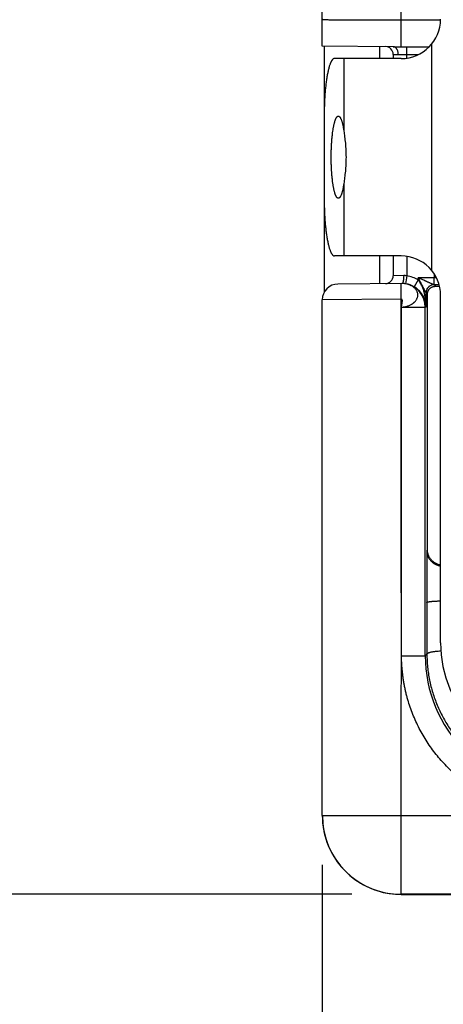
# Model space of a CAD drawing. Header units: inches. Extents: x 0.2 to 16.8, y 0.1 to 10.8.
# Tile 22 of 27: x 8.767 to 9.304, y 7.24 to 8.487. Entities that reach past the tile are written whole.
import ezdxf

# ---------------------------------------------------------------- set-up
doc = ezdxf.new("R2010")
doc.units = ezdxf.units.IN
doc.header["$LTSCALE"] = 0.935
doc.header["$MEASUREMENT"] = 0
doc.layers.get('0').update_dxf_attribs({"linetype": 'CONTINUOUS'})
doc.layers.add('DIMENSIONS', color=7, linetype='CONTINUOUS')
doc.styles.get("Standard").update_dxf_attribs({"font": 'txt', "width": 0.8})
doc.dimstyles.new('DIMSTYLE_1', dxfattribs={"dimtxt": 0.125, "dimasz": 0.18, "dimexe": 0.18, "dimexo": 0.0625, "dimgap": 0.09, "dimtad": 0, "dimtih": 1, "dimtoh": 1, "dimdec": 3, "dimzin": 4, "dimdsep": 46, "dimtxsty": 'STANDARD', "dimblk": '_FILLED', "dimblk1": '_FILLED', "dimblk2": '_FILLED', "dimcen": 0.09, "dimadec": 0, "dimazin": 0, "dimtp": 0.01, "dimtm": 0.01, "dimtfac": 1, "dimtdec": 3, "dimtofl": 0, "dimtmove": 0, "dimatfit": 3, "dimldrblk": '_FILLED', "dimfxl": 1, "dimtolj": 1, "dimtzin": 4, "dimarcsym": 0})

# ---------------------------------------------------------------- blocks, each defined once
blk = doc.blocks.new('_FILLED')
at = {"color": 0, "linetype": 'BYBLOCK'}
blk.add_solid([(0, 0), (-1, 0.1736), (-1, -0.1736)], dxfattribs=at)
blk = doc.blocks.new('*D1')
at = {"layer": 'DIMENSIONS', "color": 2, "linetype": 'CONTINUOUS'}
for p, q in [((9.1786, 10.1618), (8.2757, 10.1618)), ((8.4007, 10.1618), (8.4007, 8.8954)), ((8.4007, 7.3791), (8.4007, 8.6454)), ((9.1882, 7.3791), (8.2757, 7.3791))]:
    blk.add_line(p, q, dxfattribs=at)
at = {"layer": 'DIMENSIONS', "color": 2, "linetype": 'CONTINUOUS', "xscale": 0.18, "yscale": 0.18, "zscale": 0.18}
for p, rotation in [((8.4007, 10.1618), 90), ((8.4007, 7.3791), 270)]:
    blk.add_blockref('_FILLED', p, dxfattribs=dict(at, rotation=rotation))
at = {"layer": 'DIMENSIONS', "color": 2, "linetype": 'CONTINUOUS', "insert": (8.4007, 8.8329), "char_height": 0.125, "width": 1.325, "attachment_point": 2, "line_spacing_factor": 0.9}
blk.add_mtext('2.783{\\Ftxt.shx;\\W1.000000;\\H0.125000; }[70.68]', dxfattribs=at)
blk = doc.blocks.new('*D11')
at = {"layer": 'DIMENSIONS', "color": 2, "linetype": 'CONTINUOUS'}
for p, q in [((9.1507, 7.4166), (9.1507, 6.3858)), ((10.0507, 7.4166), (10.0507, 6.3858)), ((9.1507, 6.5108), (8.7907, 6.5108)), ((10.0507, 6.5108), (10.9473, 6.5108))]:
    blk.add_line(p, q, dxfattribs=at)
at = {"layer": 'DIMENSIONS', "color": 2, "linetype": 'CONTINUOUS', "xscale": 0.18, "yscale": 0.18, "zscale": 0.18}
blk.add_blockref('_FILLED', (9.1507, 6.5108), dxfattribs=at)
at = {"layer": 'DIMENSIONS', "color": 2, "linetype": 'CONTINUOUS', "xscale": 0.18, "yscale": 0.18, "zscale": 0.18, "rotation": 180}
blk.add_blockref('_FILLED', (10.0507, 6.5108), dxfattribs=at)
at = {"layer": 'DIMENSIONS', "color": 2, "linetype": 'CONTINUOUS', "insert": (11.0098, 6.5733), "char_height": 0.125, "width": 1.225, "attachment_point": 1, "line_spacing_factor": 0.9}
blk.add_mtext('.900{\\Ftxt.shx;\\W1.000000;\\H0.125000; }[22.86]', dxfattribs=at)

msp = doc.modelspace()

# ---------------------------------------------------------------- linework, layer by layer
at = {"color": 7, "linetype": 'CONTINUOUS'}
for p, q in [((9.1507, 8.4536), (9.1507, 10.1348)), ((9.2507, 8.4528), (9.2507, 8.5127)), ((9.3007, 8.4862), (9.2507, 8.4862)), ((9.2407, 8.4528), (9.1507, 8.4536)), ((9.1532, 8.4536), (9.1532, 8.3761)), ((9.2232, 8.453), (9.2232, 8.4378)), ((9.2407, 8.4528), (9.2865, 8.4528)), ((9.2577, 8.4383), (9.2577, 8.4528)), ((9.2893, 8.456), (9.2893, 8.1696)), ((9.2507, 8.4378), (9.1661, 8.4378)), ((9.178, 8.4378), (9.178, 8.346)), ((9.2407, 8.4429), (9.2407, 8.4378)), ((9.2407, 8.4429), (9.247, 8.4428)), ((9.247, 8.4428), (9.2725, 8.4428)), ((9.153, 8.3628), (9.153, 8.2628)), ((9.178, 8.2796), (9.178, 8.1878)), ((9.1532, 8.2495), (9.1532, 8.1418)), ((9.2507, 8.1878), (9.1661, 8.1878)), ((9.2232, 8.1878), (9.2232, 8.1526)), ((9.2407, 8.1878), (9.2407, 8.1627)), ((9.2577, 8.1873), (9.2577, 8.1625)), ((9.2539, 8.1629), (9.2407, 8.1627)), ((9.2577, 8.1625), (9.2563, 8.1526)), ((9.2723, 8.1573), (9.2672, 8.1487)), ((9.2927, 8.1602), (9.2723, 8.1602)), ((9.2723, 8.1573), (9.2723, 8.1602)), ((9.2925, 8.1512), (9.2927, 8.1602)), ((9.2927, 8.165), (9.2927, 8.1602)), ((9.2954, 8.1602), (9.2927, 8.1602)), ((9.2521, 8.1529), (9.1706, 8.1522)), ((9.2507, 8.1329), (9.2506, 8.1529)), ((9.2521, 8.153), (9.2517, 8.1529)), ((9.2567, 8.1524), (9.2521, 8.1529)), ((9.2569, 8.1523), (9.2567, 8.1524)), ((9.2943, 8.1493), (9.2923, 8.1512)), ((9.2507, 8.1329), (9.1507, 8.1322)), ((9.1507, 7.479), (9.1507, 8.1322)), ((9.284, 8.1396), (9.2823, 8.1412)), ((9.2823, 8.1229), (9.2823, 8.1412)), ((9.284, 7.8155), (9.284, 8.1396)), ((9.3007, 7.6978), (9.3007, 8.1378)), ((9.2511, 7.6813), (9.2513, 8.1229)), ((9.2513, 8.1229), (9.2813, 8.1229)), ((9.2823, 8.1229), (9.2813, 8.1229)), ((9.2813, 7.6813), (9.2813, 8.1229)), ((9.284, 7.8155), (9.2831, 7.8146)), ((9.2831, 7.8146), (9.2831, 7.7487)), ((9.2831, 7.7487), (9.2833, 7.6834)), ((9.2813, 7.6813), (9.2833, 7.6834)), ((9.2513, 7.6813), (9.2813, 7.6813)), ((9.1507, 7.4791), (10.0507, 7.4791)), ((9.2507, 7.379), (9.2507, 7.4791)), ((9.9507, 7.3791), (9.2507, 7.3791)), ((9.2507, 7.379), (9.9507, 7.3789)), ((9.2507, 7.379), (9.2507, 7.379))]:
    msp.add_line(p, q, dxfattribs=at)
for points in [[(9.2567, 8.1524), (9.2564, 8.1524), (9.2561, 8.1525), (9.2558, 8.1526), (9.2554, 8.1526), (9.2549, 8.1527), (9.2544, 8.1528), (9.2539, 8.1528), (9.2533, 8.1529), (9.2527, 8.1529), (9.2521, 8.1529)], [(9.1514, 7.4674), (9.1519, 7.4639), (9.1534, 7.4561), (9.1555, 7.4485), (9.1582, 7.4411), (9.1615, 7.4339), (9.1654, 7.4269), (9.1697, 7.4203), (9.1746, 7.4141), (9.18, 7.4083), (9.1858, 7.4029), (9.1921, 7.398), (9.1986, 7.3936), (9.2056, 7.3898), (9.2128, 7.3865), (9.2202, 7.3838), (9.2278, 7.3816), (9.2356, 7.3801), (9.2434, 7.3792), (9.2507, 7.379)]]:
    msp.add_lwpolyline(points, dxfattribs=at)
for centre, radius, start, end in [((9.1777, 8.487), 0.027, 177.9369, 179.9995), ((9.2507, 8.4878), 0.05, 270, 360), ((9.2307, 8.4429), 0.01, 0, 89.5001), ((9.2507, 8.1378), 0.05, 0, 90), ((9.2307, 8.1627), 0.01, 270.5, 360), ((9.252, 8.1229), 0.04, 59.4279, 81.7117), ((9.1707, 8.1322), 0.02, 90.5, 180), ((9.252, 8.1233), 0.0296, 89.8015, 90.502), ((9.252, 8.1231), 0.0298, 87.4387, 87.708), ((9.252, 8.1229), 0.03, 81.7132, 87.4334), ((9.252, 8.123), 0.0299, 80.5323, 81.7202), ((9.2513, 8.1229), 0.03, 79.1847, 79.6329), ((9.2515, 8.1252), 0.0276, 78.8088, 79.2), ((9.252, 8.1229), 0.03, 59.4279, 80.5319), ((9.2513, 8.1229), 0.03, 359.9965, 79.1804), ((9.2923, 8.1412), 0.01, 90.0211, 179.9789), ((9.2926, 6.9537), 1.1975, 89.7003, 90.0163), ((9.4507, 7.6978), 0.15, 180, 270), ((9.4512, 7.6813), 0.1699, 179.9916, 270.0084), ((9.2507, 7.4791), 0.1, 180.005, 270.005), ((9.2508, 7.479), 0.1, 180.0003, 269.9877)]:
    msp.add_arc(centre, radius, start, end, dxfattribs=at)
msp.add_ellipse((9.304, 8.1496), major_axis=(0.02, 0), ratio=0.017455, start_param=-2.077118, end_param=-1.803026, dxfattribs=at)
for points, knots in [([(9.2507, 8.4862), (9.2475, 8.4862), (9.241, 8.4862), (9.2313, 8.4862), (9.2218, 8.4862), (9.2126, 8.4862), (9.2038, 8.4862), (9.1954, 8.4863), (9.1875, 8.4863), (9.1813, 8.4864), (9.1767, 8.4864), (9.1735, 8.4864), (9.1705, 8.4865), (9.1677, 8.4865), (9.165, 8.4865), (9.1626, 8.4866), (9.1604, 8.4866), (9.1584, 8.4866), (9.1569, 8.4867), (9.1558, 8.4867), (9.1551, 8.4867), (9.1544, 8.4867), (9.1538, 8.4868), (9.1532, 8.4868), (9.1527, 8.4868), (9.1522, 8.4868), (9.1518, 8.4868), (9.1515, 8.4869), (9.1512, 8.4869), (9.1511, 8.4869), (9.1509, 8.4869), (9.1509, 8.4869), (9.1508, 8.4869), (9.1508, 8.4869), (9.1508, 8.4869), (9.1508, 8.4869), (9.1508, 8.4869), (9.1507, 8.487), (9.1507, 8.487)], [0, 0, 0, 0, 0.098016, 0.195086, 0.290276, 0.382669, 0.471374, 0.555536, 0.634345, 0.707044, 0.74088, 0.772931, 0.80312, 0.831374, 0.857626, 0.881812, 0.903874, 0.923759, 0.941419, 0.949402, 0.956813, 0.963648, 0.969904, 0.975575, 0.980659, 0.985154, 0.989056, 0.992363, 0.995074, 0.997187, 0.99802, 0.998704, 0.999239, 0.999452, 0.999628, 0.999769, 0.999875, 1, 1, 1, 1]), ([(9.247, 8.4428), (9.247, 8.4434), (9.247, 8.4447), (9.2466, 8.4466), (9.2461, 8.4481), (9.2456, 8.4491), (9.2452, 8.4499), (9.2448, 8.4505), (9.2443, 8.4511), (9.2437, 8.4516), (9.2432, 8.452), (9.2426, 8.4524), (9.242, 8.4526), (9.2414, 8.4528), (9.241, 8.4528), (9.2407, 8.4528)], [0, 0, 0, 0, 0.150868, 0.298265, 0.43905, 0.50619, 0.570806, 0.632741, 0.691931, 0.748412, 0.802338, 0.853989, 0.903774, 0.952243, 1, 1, 1, 1]), ([(9.1661, 8.4378), (9.166, 8.4378), (9.1657, 8.4378), (9.1654, 8.4377), (9.1651, 8.4376), (9.1648, 8.4374), (9.1645, 8.4372), (9.1641, 8.437), (9.1638, 8.4367), (9.1635, 8.4364), (9.1632, 8.436), (9.1629, 8.4355), (9.1626, 8.4351), (9.1623, 8.4346), (9.162, 8.434), (9.1617, 8.4334), (9.1614, 8.4328), (9.161, 8.4318), (9.1605, 8.4306), (9.1599, 8.4289), (9.1593, 8.4271), (9.1588, 8.4251), (9.1583, 8.423), (9.1578, 8.4207), (9.1573, 8.4183), (9.1568, 8.4158), (9.1564, 8.4131), (9.1558, 8.4093), (9.1552, 8.4043), (9.1545, 8.398), (9.154, 8.3914), (9.1536, 8.3845), (9.1533, 8.3774), (9.1531, 8.3701), (9.153, 8.3652), (9.153, 8.3628)], [0, 0, 0, 0, 0.004107, 0.008293, 0.012632, 0.017189, 0.022021, 0.027176, 0.032691, 0.038598, 0.044919, 0.051673, 0.058875, 0.066536, 0.074663, 0.083262, 0.092337, 0.101889, 0.122428, 0.144873, 0.169202, 0.195381, 0.223368, 0.253112, 0.284554, 0.317632, 0.352274, 0.388406, 0.464818, 0.546186, 0.631768, 0.720778, 0.812392, 0.905755, 1, 1, 1, 1]), ([(9.1621, 8.3128), (9.1621, 8.3145), (9.1621, 8.3179), (9.1622, 8.3229), (9.1624, 8.3278), (9.1627, 8.3326), (9.1631, 8.3372), (9.1636, 8.3416), (9.1641, 8.3457), (9.1646, 8.3489), (9.165, 8.3513), (9.1654, 8.353), (9.1657, 8.3545), (9.1661, 8.356), (9.1664, 8.3574), (9.1668, 8.3586), (9.1672, 8.3598), (9.1676, 8.3608), (9.168, 8.3616), (9.1683, 8.3622), (9.1685, 8.3627), (9.1689, 8.3632), (9.1693, 8.3638), (9.1697, 8.3642), (9.17, 8.3644), (9.1702, 8.3645), (9.1704, 8.3647), (9.1706, 8.3647), (9.1709, 8.3648), (9.171, 8.3648), (9.1711, 8.3648)], [0, 0, 0, 0, 0.094247, 0.187613, 0.279228, 0.36824, 0.453825, 0.535194, 0.611608, 0.682382, 0.71546, 0.746903, 0.776647, 0.804634, 0.830814, 0.855143, 0.877589, 0.898128, 0.916753, 0.925352, 0.933479, 0.948339, 0.961409, 0.972824, 0.977978, 0.982811, 0.987368, 0.991706, 0.995892, 1, 1, 1, 1]), ([(9.1711, 8.3648), (9.1712, 8.3648), (9.1713, 8.3648), (9.1716, 8.3647), (9.1718, 8.3646), (9.1721, 8.3645), (9.1723, 8.3643), (9.1726, 8.3641), (9.1728, 8.3638), (9.1731, 8.3635), (9.1733, 8.3632), (9.1736, 8.3628), (9.1738, 8.3624), (9.1741, 8.3618), (9.1745, 8.361), (9.175, 8.3598), (9.1754, 8.3586), (9.1758, 8.3571), (9.1762, 8.3556), (9.1766, 8.3539), (9.177, 8.3521), (9.1774, 8.3502), (9.1777, 8.3481), (9.1779, 8.3467), (9.178, 8.346)], [0, 0, 0, 0, 0.011962, 0.024208, 0.037002, 0.050576, 0.06512, 0.08079, 0.097703, 0.115953, 0.135609, 0.156723, 0.179333, 0.203466, 0.256357, 0.315468, 0.38078, 0.452214, 0.529642, 0.612904, 0.701801, 0.796116, 0.895616, 1, 1, 1, 1]), ([(9.178, 8.346), (9.1782, 8.3448), (9.1786, 8.3424), (9.1791, 8.3386), (9.1795, 8.3346), (9.18, 8.3304), (9.1803, 8.3261), (9.1806, 8.3217), (9.1807, 8.3173), (9.1808, 8.3143), (9.1808, 8.3128)], [0, 0, 0, 0, 0.108553, 0.223672, 0.344426, 0.469883, 0.599108, 0.731163, 0.865108, 1, 1, 1, 1]), ([(9.1711, 8.2608), (9.171, 8.2608), (9.1709, 8.2608), (9.1706, 8.2609), (9.1704, 8.2609), (9.1702, 8.261), (9.17, 8.2612), (9.1697, 8.2614), (9.1693, 8.2618), (9.1689, 8.2624), (9.1685, 8.2629), (9.1683, 8.2634), (9.168, 8.264), (9.1676, 8.2648), (9.1672, 8.2658), (9.1668, 8.267), (9.1664, 8.2682), (9.1661, 8.2696), (9.1657, 8.2711), (9.1654, 8.2726), (9.165, 8.2743), (9.1646, 8.2767), (9.1641, 8.2799), (9.1636, 8.284), (9.1631, 8.2884), (9.1627, 8.293), (9.1624, 8.2977), (9.1622, 8.3027), (9.1621, 8.3077), (9.1621, 8.3111), (9.1621, 8.3128)], [0, 0, 0, 0, 0.004108, 0.008294, 0.012632, 0.017189, 0.022022, 0.027176, 0.038591, 0.051661, 0.066521, 0.074648, 0.083247, 0.101872, 0.122411, 0.144857, 0.169186, 0.195366, 0.223353, 0.253097, 0.28454, 0.317618, 0.388392, 0.464806, 0.546175, 0.63176, 0.720772, 0.812387, 0.905753, 1, 1, 1, 1]), ([(9.1808, 8.3128), (9.1808, 8.3113), (9.1807, 8.3083), (9.1806, 8.3039), (9.1803, 8.2995), (9.18, 8.2952), (9.1795, 8.291), (9.1791, 8.287), (9.1786, 8.2832), (9.1782, 8.2808), (9.178, 8.2796)], [0, 0, 0, 0, 0.134892, 0.268837, 0.400892, 0.530117, 0.655574, 0.776328, 0.891447, 1, 1, 1, 1]), ([(9.178, 8.2796), (9.1779, 8.2789), (9.1777, 8.2775), (9.1774, 8.2754), (9.177, 8.2735), (9.1766, 8.2717), (9.1762, 8.27), (9.1758, 8.2685), (9.1754, 8.267), (9.175, 8.2658), (9.1745, 8.2646), (9.1741, 8.2638), (9.1738, 8.2632), (9.1736, 8.2627), (9.1733, 8.2624), (9.1731, 8.262), (9.1728, 8.2618), (9.1726, 8.2615), (9.1723, 8.2613), (9.1721, 8.2611), (9.1718, 8.261), (9.1716, 8.2609), (9.1713, 8.2608), (9.1712, 8.2608), (9.1711, 8.2608)], [0, 0, 0, 0, 0.104384, 0.203884, 0.298199, 0.387096, 0.470358, 0.547786, 0.61922, 0.684532, 0.743643, 0.796534, 0.820667, 0.843277, 0.864391, 0.884047, 0.902297, 0.91921, 0.93488, 0.949424, 0.962998, 0.975792, 0.988038, 1, 1, 1, 1]), ([(9.153, 8.2628), (9.153, 8.2603), (9.1531, 8.2555), (9.1533, 8.2482), (9.1536, 8.2411), (9.154, 8.2342), (9.1545, 8.2276), (9.1552, 8.2213), (9.1558, 8.2163), (9.1564, 8.2125), (9.1568, 8.2098), (9.1573, 8.2073), (9.1578, 8.2049), (9.1583, 8.2026), (9.1588, 8.2005), (9.1593, 8.1985), (9.1599, 8.1967), (9.1605, 8.195), (9.161, 8.1938), (9.1614, 8.1928), (9.1617, 8.1922), (9.162, 8.1916), (9.1623, 8.191), (9.1626, 8.1905), (9.1629, 8.1901), (9.1632, 8.1896), (9.1635, 8.1892), (9.1638, 8.1889), (9.1641, 8.1886), (9.1645, 8.1884), (9.1648, 8.1882), (9.1651, 8.188), (9.1654, 8.1879), (9.1657, 8.1878), (9.166, 8.1878), (9.1661, 8.1878)], [0, 0, 0, 0, 0.094245, 0.187608, 0.279222, 0.368232, 0.453814, 0.535182, 0.611594, 0.647726, 0.682368, 0.715446, 0.746888, 0.776632, 0.804619, 0.830798, 0.855127, 0.877572, 0.898111, 0.907663, 0.916738, 0.925337, 0.933464, 0.941125, 0.948327, 0.955081, 0.961402, 0.967309, 0.972824, 0.977979, 0.982811, 0.987368, 0.991707, 0.995893, 1, 1, 1, 1]), ([(9.2539, 8.1629), (9.2539, 8.1623), (9.2539, 8.1611), (9.2538, 8.1594), (9.2537, 8.1581), (9.2535, 8.1571), (9.2534, 8.1564), (9.2533, 8.1557), (9.2531, 8.1551), (9.253, 8.1546), (9.2528, 8.1541), (9.2526, 8.1537), (9.2525, 8.1535), (9.2523, 8.1533), (9.2522, 8.1531), (9.2521, 8.153), (9.2521, 8.153)], [0, 0, 0, 0, 0.172986, 0.340707, 0.498178, 0.571612, 0.640798, 0.705255, 0.764558, 0.818351, 0.866353, 0.908401, 0.944474, 0.960338, 0.974819, 1, 1, 1, 1]), ([(9.2577, 8.1625), (9.2571, 8.1626), (9.2558, 8.1628), (9.2545, 8.1629), (9.2539, 8.1629)], [0, 0, 0, 0, 0.503266, 1, 1, 1, 1]), ([(9.2925, 8.1512), (9.2924, 8.1512), (9.2923, 8.1512), (9.2922, 8.1513), (9.2921, 8.1513), (9.2921, 8.1513), (9.292, 8.1513), (9.2918, 8.1514), (9.2917, 8.1514), (9.2915, 8.1515), (9.2913, 8.1516), (9.291, 8.1517), (9.2908, 8.1518), (9.2905, 8.1519), (9.2903, 8.152), (9.2899, 8.1522), (9.2894, 8.1524), (9.2886, 8.1528), (9.2876, 8.1532), (9.2863, 8.1538), (9.285, 8.1544), (9.2836, 8.155), (9.2822, 8.1557), (9.2804, 8.1565), (9.278, 8.1576), (9.2752, 8.1589), (9.2733, 8.1598), (9.2723, 8.1602)], [0, 0, 0, 0, 0.008306, 0.012195, 0.015847, 0.019254, 0.022553, 0.029496, 0.037805, 0.047492, 0.058107, 0.069382, 0.081291, 0.093816, 0.106903, 0.12047, 0.14874, 0.178242, 0.240036, 0.304516, 0.370823, 0.438451, 0.507057, 0.57639, 0.716574, 0.858006, 1, 1, 1, 1]), ([(9.2823, 8.1412), (9.2823, 8.1412), (9.2823, 8.1412), (9.2823, 8.1413), (9.2823, 8.1413), (9.2822, 8.1413), (9.2822, 8.1414), (9.2822, 8.1414), (9.2821, 8.1415), (9.282, 8.1417), (9.2819, 8.1418), (9.2818, 8.142), (9.2817, 8.1422), (9.2816, 8.1424), (9.2814, 8.1427), (9.2813, 8.1429), (9.2811, 8.1432), (9.2809, 8.1437), (9.2806, 8.1442), (9.2803, 8.1448), (9.28, 8.1454), (9.2797, 8.146), (9.2793, 8.1467), (9.279, 8.1473), (9.2785, 8.1482), (9.278, 8.1493), (9.2773, 8.1506), (9.2766, 8.1519), (9.2759, 8.1533), (9.2752, 8.1547), (9.2745, 8.1561), (9.2735, 8.1579), (9.2728, 8.1593), (9.2723, 8.1602)], [0, 0, 0, 0, 0.000877, 0.002124, 0.003753, 0.005759, 0.008134, 0.010862, 0.017298, 0.02492, 0.033649, 0.043436, 0.05419, 0.065761, 0.078001, 0.090812, 0.104122, 0.131996, 0.161333, 0.191916, 0.223461, 0.25573, 0.288627, 0.322073, 0.355985, 0.424887, 0.494917, 0.565808, 0.637339, 0.709353, 0.781723, 0.85435, 1, 1, 1, 1]), ([(9.2823, 8.1229), (9.2823, 8.1244), (9.2822, 8.1274), (9.2819, 8.1311), (9.2815, 8.1341), (9.2811, 8.1363), (9.2807, 8.1385), (9.2802, 8.1407), (9.2796, 8.1429), (9.2789, 8.1451), (9.2781, 8.1472), (9.2772, 8.1494), (9.2762, 8.1514), (9.2751, 8.1535), (9.2738, 8.1555), (9.2728, 8.1567), (9.2723, 8.1573)], [0, 0, 0, 0, 0.12254, 0.245298, 0.306819, 0.368468, 0.430273, 0.492267, 0.554486, 0.616973, 0.679776, 0.742945, 0.806535, 0.87059, 0.935114, 1, 1, 1, 1]), ([(9.2513, 8.1229), (9.2516, 8.1229), (9.2522, 8.123), (9.2531, 8.123), (9.254, 8.1232), (9.2553, 8.1233), (9.2568, 8.1236), (9.2585, 8.1241), (9.2602, 8.1247), (9.2618, 8.1254), (9.2634, 8.1261), (9.2646, 8.1269), (9.2655, 8.1275), (9.2661, 8.128), (9.2668, 8.1285), (9.2675, 8.1292), (9.2684, 8.1301), (9.2694, 8.1312), (9.2702, 8.1325), (9.2708, 8.1337), (9.2713, 8.135), (9.2717, 8.1363), (9.2718, 8.1374), (9.2718, 8.1383), (9.2718, 8.1392), (9.2717, 8.1403), (9.2714, 8.1413), (9.2711, 8.1422), (9.2708, 8.143), (9.2702, 8.1441), (9.2694, 8.1452), (9.2685, 8.1464), (9.2674, 8.1474), (9.2662, 8.1484), (9.2649, 8.1493), (9.2635, 8.1501), (9.2619, 8.1508), (9.2598, 8.1517), (9.2581, 8.1521), (9.2569, 8.1523)], [0, 0, 0, 0, 0.018506, 0.037, 0.055459, 0.073864, 0.110439, 0.146598, 0.182214, 0.217173, 0.251375, 0.284742, 0.301097, 0.317224, 0.333117, 0.34877, 0.379346, 0.408983, 0.437742, 0.465707, 0.492981, 0.5197, 0.546044, 0.559147, 0.572239, 0.598468, 0.624912, 0.638273, 0.651751, 0.679135, 0.707244, 0.736207, 0.766063, 0.796818, 0.828516, 0.861219, 0.894842, 0.929263, 1, 1, 1, 1]), ([(9.2823, 8.1229), (9.2823, 8.124), (9.2821, 8.1264), (9.2815, 8.1298), (9.2804, 8.1332), (9.2789, 8.1366), (9.2769, 8.1399), (9.2747, 8.1426), (9.2727, 8.1446), (9.2711, 8.1461), (9.2692, 8.1475), (9.2679, 8.1483), (9.2672, 8.1487)], [0, 0, 0, 0, 0.11012, 0.221649, 0.335853, 0.454175, 0.578283, 0.710029, 0.779327, 0.850993, 0.924788, 1, 1, 1, 1]), ([(9.2923, 8.1512), (9.2916, 8.1512), (9.2903, 8.1511), (9.2884, 8.1505), (9.2867, 8.1496), (9.2852, 8.1483), (9.2839, 8.1468), (9.283, 8.1451), (9.2824, 8.1432), (9.2823, 8.1419), (9.2823, 8.1412)], [0, 0, 0, 0, 0.124844, 0.249727, 0.374669, 0.499668, 0.624718, 0.749805, 0.874902, 1, 1, 1, 1]), ([(9.284, 8.1396), (9.284, 8.1401), (9.2841, 8.1412), (9.2845, 8.1426), (9.285, 8.1437), (9.2854, 8.1444), (9.2859, 8.1452), (9.2865, 8.1459), (9.2872, 8.1466), (9.288, 8.1472), (9.2888, 8.1478), (9.2897, 8.1483), (9.2908, 8.1487), (9.2919, 8.149), (9.293, 8.1492), (9.2939, 8.1493), (9.2943, 8.1493)], [0, 0, 0, 0, 0.10652, 0.214907, 0.270305, 0.32673, 0.384391, 0.443507, 0.504323, 0.567092, 0.632089, 0.699604, 0.769921, 0.843301, 0.919963, 1, 1, 1, 1]), ([(9.2923, 8.1512), (9.2923, 8.1512), (9.2923, 8.1512), (9.2923, 8.1512), (9.2923, 8.1512), (9.2923, 8.1512)], [0, 0, 0, 0, 0.160445, 0.377915, 1, 1, 1, 1]), ([(9.2513, 8.1229), (9.2513, 8.1231), (9.2512, 8.1236), (9.2513, 8.1243), (9.2514, 8.1251), (9.2515, 8.1259), (9.2517, 8.1268), (9.2518, 8.1276), (9.252, 8.1284), (9.2521, 8.1292), (9.2522, 8.1298), (9.2522, 8.1303), (9.2523, 8.1306), (9.2523, 8.131), (9.2522, 8.1313), (9.2522, 8.1316), (9.2522, 8.1318), (9.2521, 8.1321), (9.252, 8.1323), (9.2518, 8.1325), (9.2517, 8.1326), (9.2515, 8.1327), (9.2513, 8.1328), (9.251, 8.1329), (9.2508, 8.1329), (9.2507, 8.1329)], [0, 0, 0, 0, 0.062512, 0.130504, 0.202917, 0.278463, 0.355727, 0.433227, 0.509465, 0.582959, 0.652295, 0.685001, 0.716209, 0.745801, 0.773694, 0.799847, 0.824281, 0.847107, 0.868555, 0.889007, 0.909024, 0.929323, 0.950717, 0.974026, 1, 1, 1, 1]), ([(9.2511, 7.6813), (9.2511, 7.6907), (9.2511, 7.7095), (9.251, 7.7377), (9.2509, 7.766), (9.2509, 7.7895), (9.2508, 7.8083), (9.2508, 7.8224), (9.2507, 7.8365), (9.2507, 7.8506), (9.2507, 7.8647), (9.2507, 7.8836), (9.2507, 7.9071), (9.2507, 7.9353), (9.2507, 7.9588), (9.2507, 7.9776), (9.2508, 7.9965), (9.2508, 8.02), (9.2508, 8.0482), (9.2508, 8.0858), (9.2507, 8.1141), (9.2507, 8.1329)], [0, 0, 0, 0, 0.0625, 0.125, 0.1875, 0.25, 0.28125, 0.3125, 0.34375, 0.375, 0.40625, 0.4375, 0.5, 0.5625, 0.625, 0.65625, 0.6875, 0.75, 0.8125, 0.875, 1, 1, 1, 1]), ([(9.2823, 8.1412), (9.2823, 8.1412), (9.2823, 8.1412), (9.2823, 8.1412), (9.2823, 8.1412)], [0, 0, 0, 0, 0.415639, 1, 1, 1, 1]), ([(9.2831, 7.8146), (9.2831, 7.8141), (9.2832, 7.813), (9.2834, 7.8115), (9.2837, 7.81), (9.2842, 7.8084), (9.2848, 7.8069), (9.2855, 7.8055), (9.2864, 7.804), (9.2874, 7.8027), (9.2885, 7.8013), (9.2898, 7.8001), (9.2913, 7.7989), (9.2929, 7.7978), (9.2944, 7.797), (9.2956, 7.7965), (9.2966, 7.7961), (9.2976, 7.7958), (9.2986, 7.7955), (9.2997, 7.7953), (9.3004, 7.7952), (9.3007, 7.7951)], [0, 0, 0, 0, 0.05409, 0.108445, 0.163222, 0.218608, 0.274793, 0.331971, 0.390344, 0.450125, 0.511535, 0.574793, 0.640108, 0.707652, 0.77753, 0.813353, 0.849737, 0.886651, 0.924053, 0.961861, 1, 1, 1, 1]), ([(9.3007, 7.7961), (9.3004, 7.7962), (9.2997, 7.7963), (9.2984, 7.7967), (9.2968, 7.7972), (9.295, 7.798), (9.2933, 7.799), (9.2918, 7.8001), (9.2904, 7.8012), (9.2891, 7.8025), (9.288, 7.8038), (9.2871, 7.8052), (9.2863, 7.8066), (9.2856, 7.808), (9.285, 7.8095), (9.2846, 7.8109), (9.2843, 7.8124), (9.284, 7.8139), (9.284, 7.8149), (9.284, 7.8155)], [0, 0, 0, 0, 0.038101, 0.075822, 0.149806, 0.221634, 0.291171, 0.358442, 0.423568, 0.486727, 0.548124, 0.607966, 0.666466, 0.723824, 0.780234, 0.83588, 0.890942, 0.945598, 1, 1, 1, 1]), ([(9.2831, 7.7487), (9.2831, 7.7488), (9.2831, 7.7488), (9.2831, 7.7488), (9.2832, 7.7489), (9.2832, 7.7489), (9.2833, 7.749), (9.2835, 7.7491), (9.2837, 7.7492), (9.2839, 7.7493), (9.2842, 7.7494), (9.2845, 7.7495), (9.2849, 7.7495), (9.2854, 7.7497), (9.2861, 7.7498), (9.2872, 7.75), (9.2883, 7.7501), (9.2895, 7.7502), (9.2909, 7.7504), (9.2924, 7.7505), (9.2939, 7.7506), (9.2956, 7.7506), (9.2972, 7.7507), (9.299, 7.7507), (9.3002, 7.7508), (9.3007, 7.7508)], [0, 0, 0, 0, 0.002666, 0.005532, 0.008683, 0.012182, 0.020395, 0.030413, 0.042353, 0.05627, 0.072189, 0.09011, 0.110024, 0.131907, 0.181455, 0.238443, 0.302471, 0.37307, 0.449704, 0.531783, 0.618666, 0.709667, 0.804066, 0.9011, 1, 1, 1, 1]), ([(9.2833, 7.6834), (9.2834, 7.6834), (9.2834, 7.6836), (9.2835, 7.6837), (9.2836, 7.6839), (9.2837, 7.6841), (9.2839, 7.6843), (9.2842, 7.6845), (9.2844, 7.6846), (9.2848, 7.6848), (9.2851, 7.685), (9.2855, 7.6852), (9.2859, 7.6853), (9.2866, 7.6855), (9.2874, 7.6858), (9.2886, 7.6861), (9.2899, 7.6863), (9.2912, 7.6866), (9.2927, 7.6868), (9.2943, 7.687), (9.2959, 7.6871), (9.2982, 7.6873), (9.2999, 7.6874), (9.3011, 7.6874)], [0, 0, 0, 0, 0.00998, 0.020572, 0.032129, 0.044919, 0.059133, 0.074901, 0.092307, 0.111402, 0.132213, 0.154747, 0.178998, 0.204949, 0.261829, 0.325092, 0.39434, 0.469097, 0.548825, 0.632936, 0.720794, 0.81173, 1, 1, 1, 1]), ([(9.2833, 7.6834), (9.2834, 7.6806), (9.2835, 7.6751), (9.2841, 7.6669), (9.2852, 7.6587), (9.2866, 7.6505), (9.2884, 7.6424), (9.2907, 7.6345), (9.2933, 7.6266), (9.2963, 7.6189), (9.2997, 7.6113), (9.3034, 7.6039), (9.3075, 7.5967), (9.3119, 7.5896), (9.3167, 7.5828), (9.3219, 7.5763), (9.3273, 7.57), (9.3331, 7.5639), (9.3391, 7.5582), (9.3454, 7.5527), (9.352, 7.5476), (9.3588, 7.5427), (9.3659, 7.5383), (9.3732, 7.5341), (9.3807, 7.5304), (9.3883, 7.5269), (9.3962, 7.5239), (9.4041, 7.5213), (9.4122, 7.519), (9.4204, 7.5172), (9.4287, 7.5157), (9.4371, 7.5147), (9.4455, 7.5141), (9.4511, 7.5139), (9.4539, 7.5139)], [0, 0, 0, 0, 0.030983, 0.061971, 0.092963, 0.123963, 0.154974, 0.185997, 0.217035, 0.248089, 0.279162, 0.310255, 0.341369, 0.372507, 0.403668, 0.434854, 0.466066, 0.497303, 0.528566, 0.559855, 0.59117, 0.622509, 0.653873, 0.685259, 0.716667, 0.748095, 0.779542, 0.811005, 0.842482, 0.873971, 0.90547, 0.936976, 0.968488, 1, 1, 1, 1]), ([(9.2507, 7.4791), (9.2507, 7.4875), (9.2508, 7.5001), (9.2508, 7.517), (9.2508, 7.5296), (9.2508, 7.5402), (9.2507, 7.5486), (9.2507, 7.557), (9.2507, 7.5675), (9.2507, 7.5802), (9.2507, 7.5907), (9.2507, 7.5991), (9.2507, 7.6055), (9.2507, 7.6118), (9.2508, 7.6181), (9.2508, 7.6244), (9.2509, 7.6328), (9.2509, 7.6434), (9.251, 7.656), (9.2511, 7.6686), (9.2511, 7.6771), (9.2511, 7.6813)], [0, 0, 0, 0, 0.125, 0.1875, 0.25, 0.3125, 0.34375, 0.375, 0.4375, 0.5, 0.5625, 0.59375, 0.625, 0.65625, 0.6875, 0.71875, 0.75, 0.8125, 0.875, 0.9375, 1, 1, 1, 1]), ([(9.4512, 7.4813), (9.448, 7.4813), (9.4414, 7.4815), (9.4316, 7.4822), (9.4219, 7.4834), (9.4122, 7.4851), (9.4026, 7.4872), (9.3932, 7.4898), (9.3838, 7.4929), (9.3747, 7.4965), (9.3657, 7.5004), (9.3569, 7.5049), (9.3484, 7.5097), (9.3401, 7.5149), (9.3321, 7.5206), (9.3243, 7.5266), (9.3169, 7.5331), (9.3098, 7.5398), (9.303, 7.5469), (9.2966, 7.5544), (9.2905, 7.5621), (9.2849, 7.5701), (9.2796, 7.5784), (9.2748, 7.587), (9.2704, 7.5958), (9.2664, 7.6047), (9.2629, 7.6139), (9.2603, 7.6217), (9.2585, 7.6279), (9.2572, 7.6327), (9.2561, 7.6375), (9.2551, 7.6423), (9.2543, 7.6463), (9.2538, 7.6495), (9.2534, 7.6519), (9.2531, 7.6544), (9.2528, 7.6568), (9.2525, 7.6592), (9.2522, 7.6617), (9.252, 7.6641), (9.2518, 7.6662), (9.2517, 7.6678), (9.2516, 7.6694), (9.2515, 7.6715), (9.2513, 7.6739), (9.2512, 7.6772), (9.2511, 7.6797), (9.2511, 7.6813)], [0, 0, 0, 0, 0.031249, 0.062499, 0.093748, 0.124998, 0.156248, 0.187497, 0.218747, 0.249996, 0.281246, 0.312495, 0.343745, 0.374994, 0.406244, 0.437493, 0.468743, 0.499992, 0.531242, 0.562491, 0.593741, 0.62499, 0.65624, 0.687489, 0.718739, 0.749988, 0.781238, 0.812487, 0.828113, 0.843738, 0.859364, 0.874991, 0.890618, 0.898432, 0.906245, 0.914057, 0.921868, 0.929679, 0.937491, 0.945304, 0.953119, 0.957026, 0.960934, 0.96875, 0.976564, 0.984378, 1, 1, 1, 1])]:
    msp.add_open_spline(points, degree=3, knots=knots, dxfattribs=at)

# ---------------------------------------------------------------- dimensions: what is measured, and where the dimension line sits
at = {"layer": 'DIMENSIONS', "color": 2, "linetype": 'CONTINUOUS'}
for base, p1, p2, angle, picture, middle in [((8.4007, 10.1618), (9.1882, 7.3791), (9.1786, 10.1618), 90, '*D1', (8.2507, 8.7704)), ((9.1507, 6.5108), (10.0507, 7.4166), (9.1507, 7.4166), 180, '*D11', (11.6223, 6.5108))]:
    dim = msp.add_linear_dim(base=base, p1=p1, p2=p2, angle=angle, dimstyle='DIMSTYLE_1', dxfattribs=at)
    dim.commit()
    dim.dimension.update_dxf_attribs({"geometry": picture, "text_midpoint": middle, "dimtype": 160})

doc.saveas('drawing.dxf')
